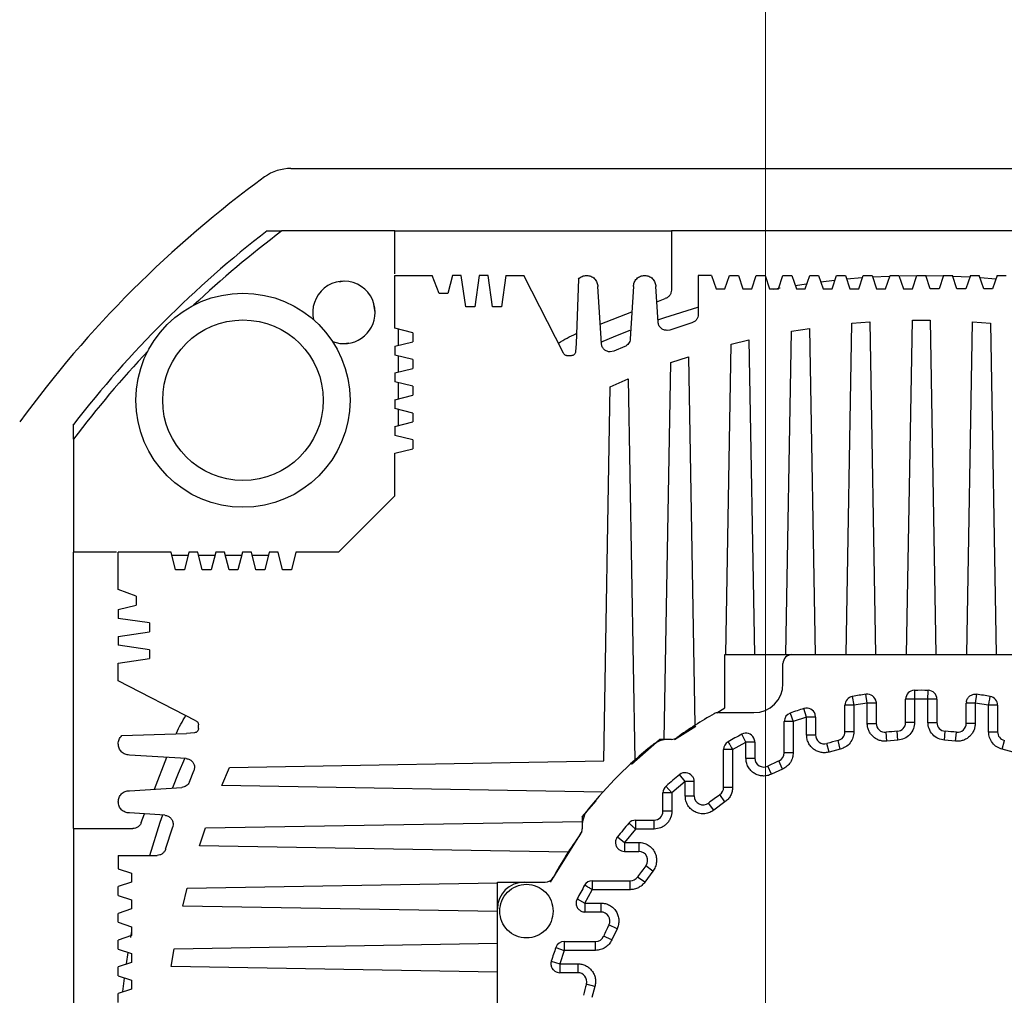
# Model space of a CAD drawing. Header units: millimetres. Extents: x -1 to 10933, y 0 to 7722.
# Tile 78 of 122: x 3870 to 3981, y 6449 to 6559. Entities that reach past the tile are written whole.
import ezdxf

# ---------------------------------------------------------------- set-up
doc = ezdxf.new("R2010")
doc.units = ezdxf.units.MM
doc.header["$LTSCALE"] = 13
doc.header["$PDSIZE"] = -1
doc.dimstyles.new('efort-st-1', dxfattribs={"dimtxt": 100, "dimasz": 100, "dimexe": 1.25, "dimexo": 0.625, "dimtad": 1, "dimdec": 0, "dimdsep": 46, "dimtxsty": 'Standard', "dimcen": 2.5, "dimclrd": 3, "dimclre": 3, "dimadec": 0, "dimazin": 0, "dimtfac": 1, "dimtmove": 0, "dimatfit": 3, "dimfxl": 1, "dimarcsym": 0})

# ---------------------------------------------------------------- blocks, each defined once
blk = doc.blocks.new('SW_CENTERMARKSYMBOL_3')
at = {"color": 0, "linetype": 'Continuous', "lineweight": 18}
blk.add_line((0, 5), (0, 385.71), dxfattribs=at)
blk = doc.blocks.new('*D156')
at = {"color": 3, "lineweight": -2}
for p, q in [((353.46, 7293.88), (782.52, 7174.38)), ((3953.81, 6291.1), (878.85, 7147.54))]:
    blk.add_line(p, q, dxfattribs=at)
at = {"color": 3}
blk.add_solid([(778.05, 7158.32), (786.99, 7190.43), (878.85, 7147.54)], dxfattribs=at)
at = {"layer": 'Defpoints', "color": 0}
for p in [(878.85, 7147.54), (3953.81, 6291.1)]:
    blk.add_point(p, dxfattribs=at)
at = {"color": 0, "insert": (533.41, 7296.31), "char_height": 100, "attachment_point": 5, "rotation": 344.4363}
blk.add_mtext('R3192', dxfattribs=at)

msp = doc.modelspace()

# ---------------------------------------------------------------- linework, layer by layer
at = {"color": 7, "linetype": 'Continuous', "lineweight": 25}
for p, q in [((3900.61, 6542.09), (4041.9, 6542.09)), ((3897.94, 6535.09), (3899.59, 6535.09)), ((3912.26, 6535.09), (3899.59, 6535.09)), ((3912.26, 6530.27), (3912.26, 6535.09)), ((3912.26, 6535.09), (3943.26, 6535.09)), ((3943.26, 6535.09), (3943.26, 6528.45)), ((3999.26, 6535.09), (3943.26, 6535.09)), ((3912.26, 6524.17), (3912.26, 6530.09)), ((3912.26, 6530.09), (3916.44, 6530.09)), ((3917.21, 6528.09), (3916.44, 6530.09)), ((3918.71, 6530.09), (3918.21, 6528.09)), ((3919.71, 6530.09), (3918.71, 6530.09)), ((3920.21, 6526.59), (3919.71, 6530.09)), ((3921.71, 6530.09), (3921.21, 6526.59)), ((3922.71, 6530.09), (3921.71, 6530.09)), ((3923.21, 6526.59), (3922.71, 6530.09)), ((3924.71, 6530.09), (3924.21, 6526.59)), ((3924.71, 6530.09), (3926.71, 6530.09)), ((3931.17, 6521.37), (3926.71, 6530.09)), ((3932.84, 6529.69), (3932.58, 6522.45)), ((3946.26, 6530.09), (3946.26, 6525.73)), ((3947.76, 6530.09), (3946.26, 6530.09)), ((3947.76, 6530.09), (3948.26, 6528.59)), ((3949.26, 6528.59), (3949.76, 6530.09)), ((3949.76, 6530.09), (3950.76, 6530.09)), ((3950.76, 6530.09), (3951.26, 6528.59)), ((3952.26, 6528.59), (3952.76, 6530.09)), ((3952.76, 6530.09), (3953.76, 6530.09)), ((3953.76, 6530.09), (3954.26, 6528.59)), ((3955.26, 6528.59), (3955.76, 6530.09)), ((3955.76, 6530.09), (3956.76, 6530.09)), ((3956.76, 6530.09), (3957.26, 6528.59)), ((3958.26, 6528.59), (3958.76, 6530.09)), ((3958.76, 6530.09), (3959.76, 6530.09)), ((3959.76, 6530.09), (3960.26, 6528.59)), ((3961.26, 6528.59), (3961.76, 6530.09)), ((3961.76, 6530.09), (3962.76, 6530.09)), ((3962.76, 6530.09), (3963.26, 6528.59)), ((3962.89, 6529.7), (3964.64, 6529.85)), ((3964.26, 6528.59), (3964.76, 6530.09)), ((3964.76, 6530.09), (3965.76, 6530.09)), ((3965.76, 6530.09), (3966.26, 6528.59)), ((3965.85, 6529.93), (3967.67, 6530.02)), ((3967.26, 6528.59), (3967.76, 6530.09)), ((3967.76, 6530.09), (3968.76, 6530.09)), ((3968.76, 6530.09), (3969.26, 6528.59)), ((3968.82, 6530.06), (3970.7, 6530.09)), ((3970.26, 6528.59), (3970.76, 6530.09)), ((3970.76, 6530.09), (3971.76, 6530.09)), ((3972.26, 6528.59), (3971.76, 6530.09)), ((3971.79, 6530.09), (3973.73, 6530.06)), ((3973.75, 6530.09), (3973.26, 6528.59)), ((3973.75, 6530.09), (3974.76, 6530.09)), ((3975.26, 6528.59), (3974.76, 6530.09)), ((3974.79, 6530.02), (3976.67, 6529.93)), ((3976.76, 6530.09), (3976.26, 6528.59)), ((3976.76, 6530.09), (3977.76, 6530.09)), ((3978.26, 6528.59), (3977.76, 6530.09)), ((3977.9, 6529.85), (3979.59, 6529.71)), ((3979.76, 6530.09), (3979.26, 6528.59)), ((3979.76, 6530.09), (3980.76, 6530.09)), ((3906.56, 6529.45), (3906.07, 6529.34)), ((3935.41, 6522.47), (3935.01, 6528.84)), ((3939.01, 6528.84), (3938.65, 6522.98)), ((3941.77, 6524.87), (3941.51, 6528.84)), ((3948.26, 6528.59), (3949.26, 6528.59)), ((3951.26, 6528.59), (3952.26, 6528.59)), ((3954.26, 6528.59), (3955.26, 6528.59)), ((3954.75, 6528.56), (3955.44, 6528.69)), ((3957.16, 6528.98), (3958.36, 6529.16)), ((3957.26, 6528.59), (3958.26, 6528.59)), ((3960.02, 6529.39), (3961.54, 6529.57)), ((3960.26, 6528.59), (3961.26, 6528.59)), ((3963.26, 6528.59), (3964.26, 6528.59)), ((3966.26, 6528.59), (3967.26, 6528.59)), ((3969.26, 6528.59), (3970.26, 6528.59)), ((3973.26, 6528.59), (3972.26, 6528.59)), ((3976.26, 6528.59), (3975.26, 6528.59)), ((3979.26, 6528.59), (3978.26, 6528.59)), ((3918.21, 6528.09), (3917.21, 6528.09)), ((3941.62, 6527.13), (3942.56, 6527.5)), ((3910.06, 6525.94), (3909.85, 6527.05)), ((3921.21, 6526.59), (3920.21, 6526.59)), ((3924.21, 6526.59), (3923.21, 6526.59)), ((3935.27, 6524.63), (3938.83, 6526.03)), ((3914.26, 6523.67), (3912.26, 6524.17)), ((3912.66, 6522.27), (3912.66, 6524.07)), ((3945.56, 6524.78), (3943.07, 6523.98)), ((3956.72, 6523.84), (3958.72, 6524.16)), ((3958.72, 6524.16), (3959.36, 6487.59)), ((3962.84, 6487.59), (3963.49, 6524.74)), ((3963.49, 6524.74), (3965.49, 6524.9)), ((3965.49, 6524.9), (3966.14, 6487.59)), ((3969.6, 6487.59), (3970.26, 6525.09)), ((3970.26, 6525.09), (3972.26, 6525.09)), ((3972.26, 6525.09), (3972.91, 6487.59)), ((3976.37, 6487.59), (3977.02, 6524.9)), ((3977.02, 6524.9), (3979.02, 6524.74)), ((3979.02, 6524.74), (3979.67, 6487.59)), ((3914.26, 6523.67), (3914.26, 6522.67)), ((3943.07, 6523.98), (3942.77, 6523.94)), ((3956.09, 6487.59), (3956.72, 6523.84)), ((3906.56, 6522.45), (3907.09, 6522.56)), ((3912.26, 6522.17), (3914.26, 6522.67)), ((3912.26, 6522.17), (3912.26, 6521.17)), ((3932.58, 6522.45), (3932.52, 6521.55)), ((3938.03, 6522.12), (3936.79, 6521.61)), ((3949.35, 6487.59), (3949.95, 6522.38)), ((3949.95, 6522.38), (3951.95, 6522.87)), ((3951.95, 6522.87), (3952.57, 6487.59)), ((3914.26, 6520.67), (3912.26, 6521.17)), ((3912.66, 6519.27), (3912.66, 6521.07)), ((3932.02, 6521.09), (3931.62, 6521.09)), ((3936.79, 6521.61), (3936.41, 6521.53)), ((3943.18, 6520.32), (3945.18, 6520.99)), ((3945.18, 6520.99), (3945.9, 6479.67)), ((3912.26, 6519.17), (3914.26, 6519.67)), ((3914.26, 6520.67), (3914.26, 6519.67)), ((3942.45, 6478.09), (3943.18, 6520.32)), ((3912.26, 6519.17), (3912.26, 6518.17)), ((3914.26, 6517.67), (3912.26, 6518.17)), ((3912.66, 6516.27), (3912.66, 6518.07)), ((3914.26, 6517.67), (3914.26, 6516.67)), ((3935.68, 6475.67), (3936.41, 6517.62)), ((3936.41, 6517.62), (3938.41, 6518.49)), ((3938.41, 6518.49), (3939.16, 6475.78)), ((3912.26, 6516.17), (3914.26, 6516.67)), ((3912.26, 6516.17), (3912.26, 6515.17)), ((3914.26, 6514.67), (3912.26, 6515.17)), ((3912.66, 6513.27), (3912.66, 6515.07)), ((3914.26, 6514.67), (3914.26, 6513.67)), ((3876.26, 6511.76), (3876.26, 6513.41)), ((3912.26, 6513.17), (3914.26, 6513.67)), ((3912.26, 6513.17), (3912.26, 6512.17)), ((3914.26, 6511.67), (3912.26, 6512.17)), ((3876.26, 6511.76), (3876.26, 6499.09)), ((3914.26, 6511.67), (3914.26, 6510.67)), ((3912.26, 6510.17), (3914.26, 6510.67)), ((3912.26, 6505.38), (3912.26, 6510.17)), ((3905.96, 6499.09), (3912.26, 6505.38)), ((3876.26, 6468.09), (3876.26, 6499.09)), ((3881.08, 6499.09), (3876.26, 6499.09)), ((3881.26, 6494.91), (3881.26, 6499.09)), ((3887.18, 6499.09), (3881.26, 6499.09)), ((3887.68, 6497.09), (3887.18, 6499.09)), ((3889.08, 6498.69), (3887.28, 6498.69)), ((3889.18, 6499.09), (3888.68, 6497.09)), ((3890.18, 6499.09), (3889.18, 6499.09)), ((3890.68, 6497.09), (3890.18, 6499.09)), ((3892.08, 6498.69), (3890.28, 6498.69)), ((3892.18, 6499.09), (3891.68, 6497.09)), ((3893.18, 6499.09), (3892.18, 6499.09)), ((3893.68, 6497.09), (3893.18, 6499.09)), ((3895.08, 6498.69), (3893.28, 6498.69)), ((3895.18, 6499.09), (3894.68, 6497.09)), ((3896.18, 6499.09), (3895.18, 6499.09)), ((3896.68, 6497.09), (3896.18, 6499.09)), ((3898.08, 6498.69), (3896.28, 6498.69)), ((3898.18, 6499.09), (3897.68, 6497.09)), ((3899.18, 6499.09), (3898.18, 6499.09)), ((3899.68, 6497.09), (3899.18, 6499.09)), ((3901.18, 6499.09), (3900.68, 6497.09)), ((3905.96, 6499.09), (3901.18, 6499.09)), ((3888.68, 6497.09), (3887.68, 6497.09)), ((3891.68, 6497.09), (3890.68, 6497.09)), ((3894.68, 6497.09), (3893.68, 6497.09)), ((3897.68, 6497.09), (3896.68, 6497.09)), ((3900.68, 6497.09), (3899.68, 6497.09)), ((3883.26, 6494.14), (3881.26, 6494.91)), ((3883.26, 6494.14), (3883.26, 6493.14)), ((3881.26, 6492.64), (3883.26, 6493.14)), ((3881.26, 6492.64), (3881.26, 6491.64)), ((3884.76, 6491.14), (3881.26, 6491.64)), ((3884.76, 6491.14), (3884.76, 6490.14)), ((3881.26, 6489.64), (3884.76, 6490.14)), ((3881.26, 6489.64), (3881.26, 6488.64)), ((3884.76, 6488.14), (3881.26, 6488.64)), ((3884.76, 6488.14), (3884.76, 6487.14)), ((3881.26, 6486.64), (3884.76, 6487.14)), ((3881.26, 6484.64), (3881.26, 6486.64)), ((3949.26, 6481.63), (3949.26, 6487.59)), ((3949.26, 6487.59), (3956.76, 6487.59)), ((3955.76, 6484.34), (3955.76, 6486.59)), ((3956.76, 6487.59), (3990.26, 6487.59)), ((3889.97, 6480.18), (3881.26, 6484.64)), ((3963.53, 6482.9), (3963.71, 6481.92)), ((3965.21, 6482.16), (3963.71, 6481.92)), ((3965.21, 6482.16), (3965.06, 6483.15)), ((3965.21, 6479.89), (3965.21, 6482.16)), ((3966.2, 6482.3), (3966.21, 6482.16)), ((3966.21, 6482.16), (3966.21, 6479.89)), ((3969.51, 6480), (3969.51, 6482.59)), ((3969.51, 6480), (3969.51, 6482.59)), ((3970.51, 6482.59), (3970.51, 6480)), ((3972.01, 6482.59), (3970.51, 6482.59)), ((3972.01, 6480), (3972.01, 6482.59)), ((3973.01, 6482.59), (3973.01, 6480)), ((3973.01, 6482.59), (3973.01, 6482.59)), ((3976.31, 6479.89), (3976.31, 6482.16)), ((3977.45, 6483.15), (3977.31, 6482.16)), ((3977.31, 6482.16), (3977.31, 6479.89)), ((3978.81, 6481.92), (3977.31, 6482.16)), ((3948.34, 6481.05), (3949.26, 6481.63)), ((3948.54, 6481.09), (3952.51, 6481.09)), ((3956.57, 6481.04), (3956.91, 6480.1)), ((3958.41, 6480.6), (3958.1, 6481.56)), ((3962.71, 6478.94), (3962.71, 6481.92)), ((3963.71, 6481.92), (3963.71, 6478.94)), ((3978.81, 6478.94), (3978.81, 6481.92)), ((3979.81, 6481.92), (3979.81, 6478.94)), ((3979.81, 6481.91), (3979.81, 6478.94)), ((3955.91, 6476.6), (3955.91, 6480.1)), ((3958.41, 6480.6), (3956.91, 6480.1)), ((3956.91, 6480.1), (3956.91, 6476.6)), ((3958.41, 6478.59), (3958.41, 6480.6)), ((3959.41, 6480.6), (3959.36, 6480.91)), ((3959.41, 6480.6), (3959.41, 6478.59)), ((3970.51, 6480), (3969.51, 6480)), ((3972.01, 6480), (3973.01, 6480)), ((3889.8, 6478.83), (3888.9, 6478.76)), ((3890.26, 6479.32), (3890.26, 6479.73)), ((3943.6, 6478.09), (3945.98, 6479.58)), ((3963.71, 6478.94), (3962.71, 6478.94)), ((3965.21, 6479.89), (3966.21, 6479.89)), ((3967.41, 6477.9), (3967.31, 6478.89)), ((3968.64, 6478), (3968.57, 6479)), ((3973.87, 6478), (3973.94, 6479)), ((3975.1, 6477.9), (3975.2, 6478.89)), ((3977.31, 6479.89), (3976.31, 6479.89)), ((3978.81, 6478.94), (3979.81, 6478.94)), ((3881.65, 6478.51), (3888.9, 6478.76)), ((3938.79, 6475.33), (3941.93, 6478.09)), ((3942.97, 6478.09), (3941.93, 6478.09)), ((3943.27, 6478.09), (3942.97, 6478.09)), ((3950.11, 6476.96), (3951.61, 6477.78)), ((3951.61, 6477.78), (3951.14, 6478.66)), ((3951.61, 6475.99), (3951.61, 6477.78)), ((3952.61, 6477.78), (3952.61, 6475.99)), ((3958.41, 6478.59), (3959.41, 6478.59)), ((3962.18, 6476.99), (3961.94, 6477.96)), ((3968.64, 6478), (3967.41, 6477.9)), ((3975.1, 6477.9), (3973.87, 6478)), ((3980.33, 6476.99), (3980.57, 6477.96)), ((3949.11, 6472.71), (3949.11, 6476.96)), ((3949.11, 6472.71), (3949.11, 6476.96)), ((3950.11, 6476.96), (3950.11, 6472.71)), ((3960.95, 6476.67), (3960.68, 6477.63)), ((3962.18, 6476.99), (3960.95, 6476.67)), ((3981.56, 6476.67), (3980.33, 6476.99)), ((3888.88, 6475.94), (3882.51, 6476.34)), ((3885.32, 6472.51), (3886.72, 6476.08)), ((3893.72, 6474.93), (3935.68, 6475.67)), ((3951.61, 6475.99), (3952.61, 6475.99)), ((3955.72, 6474.77), (3955.31, 6475.69)), ((3956.91, 6476.6), (3955.91, 6476.6)), ((3889.23, 6473.32), (3889.74, 6474.56)), ((3889.82, 6474.94), (3889.74, 6474.56)), ((3892.86, 6472.93), (3893.72, 6474.93)), ((3954.49, 6474.19), (3954.05, 6475.09)), ((3955.72, 6474.77), (3954.49, 6474.19)), ((3944.81, 6473.36), (3943.31, 6472.11)), ((3944.81, 6473.36), (3944.18, 6474.14)), ((3944.81, 6471.75), (3944.81, 6473.36)), ((3945.81, 6471.75), (3945.81, 6473.36)), ((3882.51, 6472.34), (3888.37, 6472.7)), ((3935.56, 6472.19), (3892.86, 6472.93)), ((3942.65, 6472.86), (3943.31, 6472.11)), ((3950.11, 6472.71), (3949.11, 6472.71)), ((3933.26, 6469.42), (3934.82, 6471.2)), ((3942.31, 6470.04), (3942.31, 6472.11)), ((3943.31, 6472.11), (3943.31, 6470.04)), ((3944.81, 6471.75), (3945.81, 6471.75)), ((3949.26, 6471.08), (3948.68, 6471.9)), ((3943.31, 6470.04), (3942.31, 6470.04)), ((3948.03, 6470.17), (3947.42, 6470.96)), ((3949.26, 6471.08), (3948.03, 6470.17)), ((3886.48, 6469.58), (3882.51, 6469.84)), ((3883.84, 6468.78), (3884.22, 6469.73)), ((3891.03, 6468.17), (3933.26, 6468.9)), ((3933.26, 6469.42), (3933.26, 6468.38)), ((3939.24, 6469.04), (3939.24, 6468.04)), ((3939.24, 6469.04), (3941.31, 6469.04)), ((3941.31, 6468.04), (3941.31, 6469.04)), ((3876.26, 6468.09), (3882.89, 6468.09)), ((3876.26, 6468.09), (3876.26, 6412.09)), ((3886.57, 6465.79), (3887.36, 6468.28)), ((3887.41, 6468.58), (3887.36, 6468.28)), ((3890.35, 6466.17), (3891.03, 6468.17)), ((3933.26, 6468.38), (3933.26, 6468.08)), ((3939.24, 6468.04), (3937.99, 6466.54)), ((3941.31, 6468.04), (3939.24, 6468.04)), ((3929.72, 6462.09), (3933.26, 6467.75)), ((3937.21, 6467.16), (3937.99, 6466.54)), ((3931.68, 6465.44), (3890.35, 6466.17)), ((3937.99, 6466.54), (3939.6, 6466.54)), ((3939.6, 6466.54), (3939.6, 6465.54)), ((3881.26, 6465.09), (3881.26, 6463.59)), ((3881.26, 6465.09), (3885.62, 6465.09)), ((3937.99, 6465.54), (3939.6, 6465.54)), ((3881.26, 6463.59), (3882.76, 6463.09)), ((3941.18, 6463.32), (3940.39, 6463.93)), ((3882.76, 6463.09), (3882.76, 6462.09)), ((3940.27, 6462.08), (3939.45, 6462.66)), ((3941.18, 6463.32), (3940.27, 6462.08)), ((3882.76, 6462.09), (3881.26, 6461.59)), ((3881.26, 6460.59), (3881.26, 6461.59)), ((3888.48, 6459.4), (3888.97, 6461.4)), ((3888.97, 6461.4), (3923.76, 6462)), ((3923.76, 6459.09), (3923.76, 6462.09)), ((3923.76, 6462.09), (3926.76, 6462.09)), ((3926.76, 6462.09), (3929.12, 6462.09)), ((3933.57, 6459.74), (3934.39, 6461.24)), ((3934.39, 6462.24), (3938.64, 6462.24)), ((3938.64, 6461.24), (3934.39, 6461.24)), ((3938.64, 6461.24), (3938.64, 6462.24)), ((3881.26, 6460.59), (3882.76, 6460.09)), ((3882.76, 6460.09), (3882.76, 6459.09)), ((3932.68, 6460.2), (3933.57, 6459.74)), ((3882.76, 6459.09), (3881.26, 6458.59)), ((3923.76, 6458.78), (3888.48, 6459.4)), ((3923.76, 6425.59), (3923.76, 6459.09)), ((3933.57, 6459.74), (3935.36, 6459.74)), ((3935.36, 6459.74), (3935.36, 6458.74)), ((3881.26, 6457.59), (3881.26, 6458.59)), ((3935.36, 6458.74), (3933.57, 6458.74)), ((3881.26, 6457.59), (3882.76, 6457.09)), ((3882.76, 6457.09), (3882.76, 6456.09)), ((3937.16, 6456.86), (3936.26, 6457.3)), ((3937.16, 6456.86), (3936.58, 6455.62)), ((3882.76, 6456.09), (3881.26, 6455.59)), ((3882.66, 6455.9), (3882.78, 6456.6)), ((3936.58, 6455.62), (3935.66, 6456.03)), ((3881.26, 6454.59), (3881.26, 6455.59)), ((3881.26, 6454.59), (3882.76, 6454.09)), ((3887.19, 6452.63), (3887.51, 6454.63)), ((3887.51, 6454.63), (3923.76, 6455.26)), ((3930.31, 6454.78), (3931.25, 6454.44)), ((3931.25, 6455.44), (3934.75, 6455.44)), ((3934.75, 6454.44), (3934.75, 6455.44)), ((3882.18, 6452.93), (3882.37, 6454.22)), ((3882.76, 6454.09), (3882.76, 6453.09)), ((3931.25, 6454.44), (3930.74, 6452.94)), ((3934.75, 6454.44), (3931.25, 6454.44)), ((3882.76, 6453.09), (3881.26, 6452.59)), ((3881.26, 6451.59), (3881.26, 6452.59)), ((3923.76, 6451.99), (3887.19, 6452.63)), ((3929.79, 6453.24), (3930.74, 6452.94)), ((3930.74, 6452.94), (3932.76, 6452.94)), ((3932.76, 6452.94), (3932.76, 6451.94)), ((3881.26, 6451.59), (3882.76, 6451.09)), ((3881.79, 6449.84), (3881.96, 6451.33)), ((3932.76, 6451.94), (3930.74, 6451.94)), ((3882.76, 6451.09), (3882.76, 6450.09)), ((3934.68, 6450.4), (3933.72, 6450.67)), ((3934.68, 6450.4), (3934.35, 6449.16)), ((3882.76, 6450.09), (3881.26, 6449.59)), ((3881.26, 6448.59), (3881.26, 6449.59))]:
    msp.add_line(p, q, dxfattribs=at)
at = {"color": 7, "linetype": 'Continuous', "lineweight": 25, "flags": 128}
for points in [[(3941.74, 6525.12), (3942.52, 6525.38), (3946.21, 6526.54)], [(3935.34, 6522.62), (3937.04, 6523.34), (3938.65, 6523.98)], [(3887.37, 6472.7), (3888.01, 6474.31), (3888.71, 6475.95)], [(3884.8, 6465.09), (3885.97, 6468.83), (3886.24, 6469.64)]]:
    msp.add_lwpolyline(points, dxfattribs=at)
at = {"color": 7, "linetype": 'Continuous', "lineweight": 25}
for radius in [12, 9]:
    msp.add_circle((3895.24, 6516.11), radius, dxfattribs=at)
for centre, radius, start, end in [((3900.61, 6537.09), 5, 90, 126.0666), ((3971.26, 6440.09), 125, 126.0666, 143.9334), ((3971.26, 6440.09), 120, 127.6584, 142.3415), ((3971.26, 6440.09), 119, 127.0301, 133.2635), ((3906.56, 6525.95), 3.5, 0, 193.5684), ((3906.56, 6525.95), 3.5, 248.4316, 0), ((3971.26, 6440.09), 119, 136.7365, 142.9699), ((3956.76, 6486.59), 1, 90, 180), ((3952.51, 6484.34), 3.25, 270, 0), ((3970.51, 6482.59), 1, 90.9893, 179.9937), ((3971.26, 6440.09), 43.5, 88.9889, 91.0107), ((3972.01, 6482.59), 1, 0.0089, 88.9899), ((3963.71, 6481.92), 1, 100.2327, 180.0246), ((3971.26, 6440.09), 43.5, 98.184, 100.2327), ((3965.21, 6482.16), 1, 8.184, 98.184), ((3977.31, 6482.16), 1, 171.816, 180), ((3971.26, 6440.09), 43.5, 79.7673, 81.816), ((3978.81, 6481.92), 1, 359.9555, 79.7673), ((3948.54, 6480.09), 1, 90, 119.5937), ((3956.91, 6480.1), 1, 109.7336, 180), ((3971.26, 6440.09), 43.5, 107.599, 109.7336), ((3958.41, 6480.6), 1, 17.599, 107.599), ((3971.26, 6440.09), 47, 119.5937, 125.6605), ((3968.51, 6480), 1, 273.9422, 0), ((3974.01, 6480), 1, 180, 266.0578), ((3961.71, 6478.94), 1, 283.8128, 0), ((3967.21, 6479.89), 1, 180, 275.8112), ((3971.26, 6440.09), 39, 93.9422, 95.8112), ((3971.26, 6440.09), 39, 84.1888, 86.0578), ((3975.31, 6479.89), 1, 264.1888, 0), ((3980.81, 6478.94), 1, 180, 256.1872), ((3942.97, 6475.09), 3, 90, 128.9424), ((3943.27, 6479.09), 1, 270, 305.6605), ((3950.11, 6476.96), 1, 119.9171, 179.998), ((3971.26, 6440.09), 43.5, 117.539, 119.8461), ((3951.61, 6477.78), 1, 27.539, 117.539), ((3960.41, 6478.59), 1, 180, 285.7387), ((3971.26, 6440.09), 39, 103.8128, 105.7387), ((3971.26, 6440.09), 48, 128.9424, 141.0576), ((3953.61, 6475.99), 1, 180, 296.1837), ((3971.26, 6440.09), 39, 114.1263, 116.1837), ((3954.91, 6476.6), 1, 294.1263, 0), ((3971.26, 6440.09), 43.5, 128.4882, 131.1207), ((3944.81, 6473.36), 1, 38.4882, 128.4882), ((3943.31, 6472.11), 1, 131.1207, 180), ((3948.11, 6472.71), 1, 305.3627, 0), ((3946.81, 6471.75), 1, 180, 307.6799), ((3971.26, 6440.09), 39, 125.3627, 127.6799), ((3936.26, 6468.38), 3, 141.0576, 180), ((3941.31, 6470.04), 1, 270, 0), ((3939.24, 6468.04), 1, 90, 138.8793), ((3932.26, 6468.08), 1, 324.3395, 0), ((3971.26, 6440.09), 43.5, 138.8793, 141.5118), ((3971.26, 6440.09), 47, 144.3395, 151.3696), ((3937.99, 6466.54), 1, 231.5118, 270), ((3939.6, 6464.54), 1, 322.3201, 90), ((3971.26, 6440.09), 39, 142.3201, 144.6373), ((3929.12, 6463.09), 1, 270, 331.3696), ((3938.64, 6463.24), 1, 270, 324.6373), ((3926.76, 6459.09), 3, 90, 180), ((3971.26, 6440.09), 43.5, 150.1555, 152.461), ((3934.39, 6461.24), 1, 90.0597, 150.1535), ((3933.57, 6459.74), 1, 242.461, 270), ((3935.36, 6457.74), 1, 333.8163, 90), ((3971.26, 6440.09), 39, 153.8163, 155.8737), ((3934.75, 6456.44), 1, 270, 335.8737), ((3971.26, 6440.09), 43.5, 160.2664, 162.401), ((3931.25, 6454.44), 1, 90, 160.2664), ((3930.74, 6452.94), 1, 252.401, 270), ((3932.76, 6450.94), 1, 344.2613, 90), ((3971.26, 6440.09), 39, 164.2613, 166.1872)]:
    msp.add_arc(centre, radius, start, end, dxfattribs=at)
for points in [[(3932.84, 6529.69), (3932.9, 6529.75), (3933.03, 6529.87), (3933.25, 6530), (3933.5, 6530.08), (3933.67, 6530.09), (3933.76, 6530.09)], [(3933.76, 6530.09), (3933.92, 6530.07), (3934.25, 6530.04), (3934.66, 6529.75), (3934.95, 6529.33), (3934.99, 6529.01), (3935.01, 6528.84)], [(3939.01, 6528.84), (3939.02, 6529.01), (3939.06, 6529.33), (3939.35, 6529.75), (3939.76, 6530.04), (3940.09, 6530.07), (3940.26, 6530.09)], [(3940.26, 6530.09), (3940.42, 6530.07), (3940.75, 6530.04), (3941.16, 6529.75), (3941.45, 6529.33), (3941.49, 6529.01), (3941.51, 6528.84)], [(3943.26, 6528.45), (3943.25, 6528.35), (3943.23, 6528.14), (3943.08, 6527.86), (3942.85, 6527.63), (3942.66, 6527.54), (3942.56, 6527.5)], [(3946.26, 6525.73), (3946.25, 6525.63), (3946.23, 6525.42), (3946.08, 6525.13), (3945.85, 6524.9), (3945.66, 6524.82), (3945.56, 6524.78)], [(3942.77, 6523.94), (3942.64, 6523.95), (3942.39, 6523.98), (3942.07, 6524.19), (3941.83, 6524.5), (3941.79, 6524.75), (3941.77, 6524.87)], [(3938.65, 6522.98), (3938.63, 6522.89), (3938.61, 6522.7), (3938.47, 6522.46), (3938.28, 6522.25), (3938.11, 6522.16), (3938.03, 6522.12)], [(3936.41, 6521.53), (3936.28, 6521.54), (3936.03, 6521.57), (3935.71, 6521.78), (3935.47, 6522.09), (3935.43, 6522.34), (3935.41, 6522.47)], [(3931.62, 6521.09), (3931.57, 6521.1), (3931.48, 6521.1), (3931.35, 6521.16), (3931.24, 6521.25), (3931.19, 6521.33), (3931.17, 6521.37)], [(3932.52, 6521.55), (3932.5, 6521.49), (3932.48, 6521.37), (3932.37, 6521.22), (3932.21, 6521.11), (3932.08, 6521.1), (3932.02, 6521.09)], [(3970.49, 6483.59), (3970.49, 6483.57), (3970.49, 6483.54), (3970.49, 6483.31), (3970.5, 6482.98), (3970.5, 6482.72), (3970.51, 6482.59)], [(3972.01, 6482.59), (3972.01, 6482.72), (3972.01, 6482.98), (3972.02, 6483.31), (3972.02, 6483.54), (3972.02, 6483.57), (3972.02, 6483.59)], [(3966.21, 6482.16), (3966.19, 6482.16), (3966.16, 6482.16), (3965.93, 6482.16), (3965.6, 6482.16), (3965.34, 6482.16), (3965.21, 6482.16)], [(3970.51, 6482.59), (3970.37, 6482.59), (3970.11, 6482.59), (3969.78, 6482.59), (3969.55, 6482.59), (3969.52, 6482.59), (3969.51, 6482.59)], [(3973.01, 6482.59), (3972.99, 6482.59), (3972.96, 6482.59), (3972.73, 6482.59), (3972.4, 6482.59), (3972.14, 6482.59), (3972.01, 6482.59)], [(3977.31, 6482.16), (3977.17, 6482.16), (3976.91, 6482.16), (3976.58, 6482.16), (3976.35, 6482.16), (3976.32, 6482.16), (3976.31, 6482.16)], [(3976.32, 6482.3), (3976.35, 6482.43), (3976.42, 6482.68), (3976.69, 6482.98), (3977.05, 6483.16), (3977.32, 6483.15), (3977.45, 6483.15)], [(3978.81, 6481.92), (3978.83, 6482.05), (3978.88, 6482.3), (3978.93, 6482.63), (3978.98, 6482.86), (3978.98, 6482.89), (3978.98, 6482.9)], [(3963.71, 6481.92), (3963.57, 6481.92), (3963.31, 6481.92), (3962.98, 6481.92), (3962.75, 6481.92), (3962.72, 6481.92), (3962.71, 6481.92)], [(3979.81, 6481.92), (3979.79, 6481.92), (3979.76, 6481.92), (3979.53, 6481.92), (3979.2, 6481.92), (3978.94, 6481.92), (3978.81, 6481.92)], [(3889.97, 6480.18), (3890.01, 6480.16), (3890.09, 6480.11), (3890.18, 6480), (3890.24, 6479.87), (3890.25, 6479.78), (3890.26, 6479.73)], [(3956.91, 6480.1), (3956.77, 6480.1), (3956.51, 6480.1), (3956.18, 6480.1), (3955.95, 6480.1), (3955.92, 6480.1), (3955.91, 6480.1)], [(3959.41, 6480.6), (3959.39, 6480.6), (3959.36, 6480.6), (3959.13, 6480.6), (3958.8, 6480.6), (3958.54, 6480.6), (3958.41, 6480.6)], [(3890.26, 6479.32), (3890.25, 6479.26), (3890.23, 6479.14), (3890.13, 6478.98), (3889.98, 6478.87), (3889.86, 6478.84), (3889.8, 6478.83)], [(3881.26, 6477.59), (3881.26, 6477.68), (3881.27, 6477.85), (3881.35, 6478.09), (3881.48, 6478.32), (3881.6, 6478.45), (3881.65, 6478.51)], [(3952.61, 6477.78), (3952.59, 6477.78), (3952.56, 6477.78), (3952.33, 6477.78), (3952, 6477.78), (3951.74, 6477.78), (3951.61, 6477.78)], [(3952.61, 6477.78), (3952.6, 6477.86), (3952.59, 6478.02), (3952.53, 6478.17), (3952.49, 6478.24)], [(3882.51, 6476.34), (3882.34, 6476.36), (3882.01, 6476.4), (3881.6, 6476.69), (3881.31, 6477.1), (3881.27, 6477.43), (3881.26, 6477.59)], [(3950.11, 6476.96), (3949.97, 6476.96), (3949.71, 6476.96), (3949.38, 6476.96), (3949.15, 6476.96), (3949.12, 6476.96), (3949.11, 6476.96)], [(3888.88, 6475.94), (3889.01, 6475.92), (3889.26, 6475.87), (3889.56, 6475.64), (3889.78, 6475.32), (3889.8, 6475.07), (3889.82, 6474.94)], [(3889.23, 6473.32), (3889.19, 6473.23), (3889.1, 6473.07), (3888.89, 6472.88), (3888.64, 6472.74), (3888.46, 6472.72), (3888.37, 6472.7)], [(3945.81, 6473.36), (3945.79, 6473.36), (3945.76, 6473.36), (3945.53, 6473.36), (3945.2, 6473.36), (3944.94, 6473.36), (3944.81, 6473.36)], [(3945.81, 6473.36), (3945.8, 6473.47), (3945.78, 6473.7), (3945.65, 6473.89), (3945.59, 6473.98)], [(3881.26, 6471.09), (3881.27, 6471.26), (3881.31, 6471.58), (3881.6, 6472), (3882.01, 6472.29), (3882.34, 6472.32), (3882.51, 6472.34)], [(3943.31, 6472.11), (3943.17, 6472.11), (3942.91, 6472.11), (3942.58, 6472.11), (3942.35, 6472.11), (3942.32, 6472.11), (3942.31, 6472.11)], [(3882.51, 6469.84), (3882.34, 6469.86), (3882.01, 6469.9), (3881.6, 6470.19), (3881.31, 6470.6), (3881.27, 6470.93), (3881.26, 6471.09)], [(3886.48, 6469.58), (3886.6, 6469.56), (3886.85, 6469.51), (3887.16, 6469.28), (3887.37, 6468.96), (3887.4, 6468.71), (3887.41, 6468.58)], [(3883.84, 6468.78), (3883.8, 6468.68), (3883.72, 6468.49), (3883.49, 6468.27), (3883.21, 6468.12), (3883, 6468.1), (3882.89, 6468.09)], [(3939.24, 6468.04), (3939.14, 6468.13), (3938.94, 6468.3), (3938.69, 6468.52), (3938.52, 6468.67), (3938.5, 6468.69), (3938.49, 6468.7)], [(3937.21, 6467.16), (3937.14, 6467.05), (3937, 6466.83), (3936.97, 6466.43), (3937.09, 6466.04), (3937.27, 6465.85), (3937.37, 6465.76)], [(3886.57, 6465.79), (3886.53, 6465.69), (3886.44, 6465.5), (3886.21, 6465.27), (3885.93, 6465.12), (3885.72, 6465.1), (3885.62, 6465.09)], [(3937.99, 6466.54), (3937.99, 6466.41), (3937.99, 6466.15), (3937.99, 6465.82), (3937.99, 6465.59), (3937.99, 6465.56), (3937.99, 6465.54)], [(3924.01, 6458.84), (3924.05, 6459.23), (3924.14, 6460.02), (3924.83, 6461.02), (3925.83, 6461.69), (3927.01, 6461.92), (3928.19, 6461.69), (3929.18, 6461.02), (3929.87, 6460.02), (3929.96, 6459.23), (3930.01, 6458.84)], [(3934.39, 6461.24), (3934.28, 6461.31), (3934.05, 6461.44), (3933.76, 6461.6), (3933.56, 6461.72), (3933.54, 6461.73), (3933.52, 6461.74)], [(3934.39, 6462.24), (3934.39, 6462.23), (3934.39, 6462.2), (3934.39, 6461.97), (3934.39, 6461.64), (3934.39, 6461.37), (3934.39, 6461.24)], [(3932.68, 6460.2), (3932.64, 6460.08), (3932.54, 6459.83), (3932.59, 6459.43), (3932.78, 6459.08), (3933, 6458.93), (3933.11, 6458.86)], [(3933.57, 6459.74), (3933.57, 6459.61), (3933.57, 6459.35), (3933.57, 6459.02), (3933.57, 6458.79), (3933.57, 6458.76), (3933.57, 6458.74)], [(3930.01, 6458.84), (3929.96, 6458.45), (3929.87, 6457.66), (3929.18, 6456.67), (3928.19, 6456), (3927.01, 6455.76), (3925.83, 6456), (3924.83, 6456.67), (3924.14, 6457.66), (3924.05, 6458.45), (3924.01, 6458.84)], [(3931.25, 6455.44), (3931.25, 6455.43), (3931.25, 6455.4), (3931.25, 6455.17), (3931.25, 6454.84), (3931.25, 6454.57), (3931.25, 6454.44)], [(3929.79, 6453.24), (3929.77, 6453.11), (3929.72, 6452.86), (3929.84, 6452.47), (3930.08, 6452.15), (3930.32, 6452.04), (3930.44, 6451.99)], [(3930.74, 6452.94), (3930.74, 6452.81), (3930.74, 6452.55), (3930.74, 6452.22), (3930.74, 6451.99), (3930.74, 6451.96), (3930.74, 6451.94)]]:
    msp.add_open_spline(points, degree=3, dxfattribs=at)
for points, knots in [([(3930.59, 6522.5), (3931.23, 6522.89), (3931.89, 6523.3), (3932.6, 6523.58), (3932.62, 6523.58)], [0, 0, 0, 0, 0.971751, 1, 1, 1, 1]), ([(3887.76, 6478.72), (3887.77, 6478.74), (3888.05, 6479.46), (3888.45, 6480.12), (3888.85, 6480.76)], [0, 0, 0, 0, 0.027084, 1, 1, 1, 1]), ([(3970.51, 6480), (3970.48, 6479.76), (3970.43, 6479.26), (3970, 6478.6), (3969.38, 6478.13), (3968.88, 6478.04), (3968.64, 6478)], [0, 0, 0, 0, 0.240976, 0.5, 0.759024, 1, 1, 1, 1]), ([(3973.87, 6478), (3973.63, 6478.04), (3973.13, 6478.13), (3972.51, 6478.6), (3972.08, 6479.26), (3972.03, 6479.76), (3972.01, 6480)], [0, 0, 0, 0, 0.240976, 0.5, 0.759024, 1, 1, 1, 1]), ([(3963.71, 6478.94), (3963.69, 6478.72), (3963.64, 6478.28), (3963.31, 6477.68), (3962.81, 6477.21), (3962.39, 6477.06), (3962.18, 6476.99)], [0, 0, 0, 0, 0.242964, 0.5, 0.757036, 1, 1, 1, 1]), ([(3967.41, 6477.9), (3967.27, 6477.89), (3966.99, 6477.88), (3966.58, 6477.97), (3966.19, 6478.14), (3965.86, 6478.39), (3965.57, 6478.7), (3965.37, 6479.07), (3965.23, 6479.47), (3965.21, 6479.75), (3965.21, 6479.89)], [0, 0, 0, 0, 0.124959, 0.249998, 0.37492, 0.499998, 0.62492, 0.749998, 0.874959, 1, 1, 1, 1]), ([(3977.31, 6479.89), (3977.3, 6479.75), (3977.28, 6479.47), (3977.15, 6479.07), (3976.94, 6478.7), (3976.66, 6478.39), (3976.32, 6478.14), (3975.93, 6477.97), (3975.52, 6477.88), (3975.24, 6477.89), (3975.1, 6477.9)], [0, 0, 0, 0, 0.124959, 0.249998, 0.37492, 0.499998, 0.62492, 0.749998, 0.874959, 1, 1, 1, 1]), ([(3980.33, 6476.99), (3980.12, 6477.06), (3979.7, 6477.21), (3979.2, 6477.68), (3978.87, 6478.28), (3978.83, 6478.72), (3978.81, 6478.94)], [0, 0, 0, 0, 0.242964, 0.5, 0.757036, 1, 1, 1, 1]), ([(3949.61, 6477.82), (3949.61, 6477.81), (3949.63, 6477.78), (3949.75, 6477.58), (3949.91, 6477.3), (3950.04, 6477.07), (3950.11, 6476.96)], [0, 0, 0, 0, 0.25, 0.5, 0.75, 1, 1, 1, 1]), ([(3960.95, 6476.67), (3960.8, 6476.64), (3960.5, 6476.57), (3960.03, 6476.61), (3959.59, 6476.75), (3959.19, 6476.98), (3958.85, 6477.3), (3958.6, 6477.69), (3958.44, 6478.13), (3958.42, 6478.44), (3958.41, 6478.59)], [0, 0, 0, 0, 0.124963, 0.249998, 0.374925, 0.499998, 0.624925, 0.749998, 0.874963, 1, 1, 1, 1]), ([(3954.49, 6474.19), (3954.33, 6474.13), (3954.02, 6474), (3953.5, 6473.97), (3953, 6474.06), (3952.54, 6474.27), (3952.14, 6474.59), (3951.84, 6475.01), (3951.64, 6475.48), (3951.62, 6475.82), (3951.61, 6475.99)], [0, 0, 0, 0, 0.122971, 0.25, 0.377029, 0.5, 0.622971, 0.75, 0.877029, 1, 1, 1, 1]), ([(3956.91, 6476.6), (3956.89, 6476.41), (3956.86, 6476.03), (3956.61, 6475.5), (3956.23, 6475.05), (3955.89, 6474.86), (3955.72, 6474.77)], [0, 0, 0, 0, 0.244765, 0.5, 0.755235, 1, 1, 1, 1]), ([(3950.11, 6472.71), (3950.1, 6472.55), (3950.07, 6472.23), (3949.9, 6471.78), (3949.63, 6471.38), (3949.38, 6471.18), (3949.26, 6471.08)], [0, 0, 0, 0, 0.249956, 0.50005, 0.753611, 1, 1, 1, 1]), ([(3948.03, 6470.17), (3947.88, 6470.07), (3947.56, 6469.86), (3947.01, 6469.73), (3946.44, 6469.76), (3945.91, 6469.93), (3945.45, 6470.24), (3945.09, 6470.68), (3944.85, 6471.2), (3944.82, 6471.57), (3944.81, 6471.75)], [0, 0, 0, 0, 0.122544, 0.25, 0.377456, 0.5, 0.622544, 0.75, 0.877456, 1, 1, 1, 1]), ([(3943.31, 6470.04), (3943.28, 6469.79), (3943.24, 6469.4), (3942.99, 6468.94), (3942.73, 6468.62), (3942.41, 6468.36), (3941.95, 6468.11), (3941.56, 6468.07), (3941.31, 6468.04)], [0, 0, 0, 0, 0.239443, 0.369636, 0.5, 0.630193, 0.760557, 1, 1, 1, 1]), ([(3939.6, 6466.54), (3939.78, 6466.53), (3940.15, 6466.5), (3940.67, 6466.26), (3941.1, 6465.9), (3941.42, 6465.43), (3941.59, 6464.9), (3941.61, 6464.34), (3941.48, 6463.78), (3941.28, 6463.47), (3941.18, 6463.32)], [0, 0, 0, 0, 0.122544, 0.25, 0.377456, 0.5, 0.622544, 0.75, 0.877456, 1, 1, 1, 1]), ([(3940.27, 6462.08), (3940.17, 6461.96), (3939.96, 6461.71), (3939.56, 6461.45), (3939.11, 6461.27), (3938.79, 6461.25), (3938.64, 6461.24)], [0, 0, 0, 0, 0.249955, 0.50005, 0.753611, 1, 1, 1, 1]), ([(3935.36, 6459.74), (3935.53, 6459.73), (3935.86, 6459.71), (3936.34, 6459.51), (3936.76, 6459.21), (3937.08, 6458.81), (3937.29, 6458.35), (3937.38, 6457.84), (3937.34, 6457.33), (3937.22, 6457.01), (3937.16, 6456.86)], [0, 0, 0, 0, 0.122971, 0.25, 0.377029, 0.5, 0.622971, 0.75, 0.877029, 1, 1, 1, 1]), ([(3936.58, 6455.62), (3936.48, 6455.46), (3936.3, 6455.12), (3935.85, 6454.74), (3935.32, 6454.49), (3934.94, 6454.46), (3934.75, 6454.44)], [0, 0, 0, 0, 0.244765, 0.5, 0.755235, 1, 1, 1, 1]), ([(3932.76, 6452.94), (3932.91, 6452.93), (3933.22, 6452.91), (3933.65, 6452.75), (3934.04, 6452.5), (3934.36, 6452.16), (3934.6, 6451.76), (3934.74, 6451.32), (3934.78, 6450.85), (3934.71, 6450.55), (3934.68, 6450.4)], [0, 0, 0, 0, 0.124963, 0.249998, 0.3749248, 0.4999979, 0.6249248, 0.749998, 0.874963, 1, 1, 1, 1])]:
    msp.add_open_spline(points, degree=3, knots=knots, dxfattribs=at)

# ---------------------------------------------------------------- block references
at = {"color": 0, "linetype": 'Continuous', "lineweight": 18}
msp.add_blockref('SW_CENTERMARKSYMBOL_3', (3953.81, 6291.1), dxfattribs=at)

# ---------------------------------------------------------------- dimensions: what is measured, and where the dimension line sits
at = {"color": 0}
dim = msp.add_radius_dim(center=(3953.81, 6291.1), mpoint=(878.85, 7147.54), dimstyle='efort-st-1', dxfattribs=at)
dim.commit()
dim.dimension.update_dxf_attribs({"geometry": '*D156', "text_midpoint": (754.09, 7182.29), "dimtype": 164})

doc.saveas('drawing.dxf')
